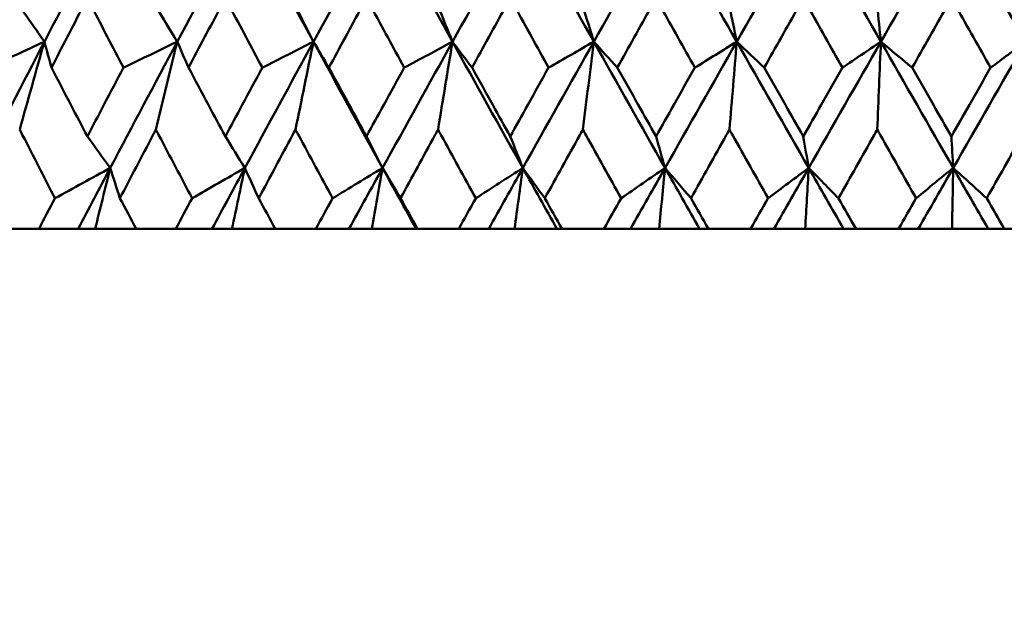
# Model space of a CAD drawing. Header units: millimetres. Extents: x 61 to 1929, y 482 to 2664.
# Tile 49 of 219: x 551 to 559, y 559 to 564. Entities that reach past the tile are written whole.
import ezdxf

# ---------------------------------------------------------------- set-up
doc = ezdxf.new("R2010")
doc.units = ezdxf.units.MM
doc.header["$LTSCALE"] = 10
doc.layers.add('Widoczne (ISO)', color=7, linetype='Continuous', lineweight=50)

msp = doc.modelspace()

# ---------------------------------------------------------------- linework, layer by layer
at = {"layer": 'Widoczne (ISO)'}
for p, q in [((550.6958, 562.2569), (551.0221, 562.2569)), ((551.3534, 562.2569), (551.0221, 562.2569)), ((551.4974, 562.2569), (551.3534, 562.2569)), ((551.8444, 562.2569), (551.4974, 562.2569)), ((551.8444, 562.2569), (552.1797, 562.2569)), ((552.4862, 562.2569), (552.1797, 562.2569)), ((552.6559, 562.2569), (552.4862, 562.2569)), ((553.0226, 562.2569), (552.6559, 562.2569)), ((553.0226, 562.2569), (553.3656, 562.2569)), ((553.6462, 562.2569), (553.3656, 562.2569)), ((553.8409, 562.2569), (553.6462, 562.2569)), ((554.2154, 562.2569), (553.8409, 562.2569)), ((554.226, 562.2569), (554.2154, 562.2569)), ((554.226, 562.2569), (554.5753, 562.2569)), ((554.8288, 562.2569), (554.5753, 562.2569)), ((555.0477, 562.2569), (554.8288, 562.2569)), ((555.4072, 562.2569), (555.0477, 562.2569)), ((555.4496, 562.2569), (555.4072, 562.2569)), ((555.4496, 562.2569), (555.8039, 562.2569)), ((556.0293, 562.2569), (555.8039, 562.2569)), ((556.2716, 562.2569), (556.0293, 562.2569)), ((556.6147, 562.2569), (556.2716, 562.2569)), ((556.6888, 562.2569), (556.6147, 562.2569)), ((556.6888, 562.2569), (557.0466, 562.2569)), ((557.243, 562.2569), (557.0466, 562.2569)), ((557.5077, 562.2569), (557.243, 562.2569)), ((557.8331, 562.2569), (557.5077, 562.2569)), ((557.9385, 562.2569), (557.8331, 562.2569)), ((557.9385, 562.2569), (558.2984, 562.2569)), ((558.4652, 562.2569), (558.2984, 562.2569)), ((558.7512, 562.2569), (558.4652, 562.2569)), ((559.0576, 562.2569), (558.7512, 562.2569)), ((559.1939, 562.2569), (559.0576, 562.2569)), ((559.1939, 562.2569), (559.5546, 562.2569))]:
    msp.add_line(p, q, dxfattribs=at)
msp.add_circle((559.3742, 532.2569), 50, dxfattribs=at)
for points in [[(551.6275, 564.9102), (551.4398, 564.5536), (551.2532, 564.1969), (551.0679, 563.8404)], [(552.7668, 564.9102), (552.5744, 564.5536), (552.383, 564.1969), (552.1926, 563.8404)], [(552.7668, 564.9102), (552.9586, 564.5536), (553.1516, 564.1969), (553.3457, 563.8404)], [(553.9322, 564.9102), (553.7359, 564.5536), (553.5404, 564.1969), (553.3457, 563.8404)], [(553.9322, 564.9102), (554.1281, 564.5536), (554.3249, 564.1969), (554.5226, 563.8404)], [(555.1191, 564.9102), (554.9197, 564.5536), (554.7208, 564.1969), (554.5226, 563.8404)], [(555.1191, 564.9102), (555.3182, 564.5536), (555.5181, 564.1969), (555.7187, 563.8404)], [(556.3228, 564.9102), (556.121, 564.5536), (555.9196, 564.1969), (555.7187, 563.8404)], [(556.3228, 564.9102), (556.5244, 564.5536), (556.7265, 564.1969), (556.9291, 563.8404)], [(557.5386, 564.9102), (557.3352, 564.5536), (557.132, 564.1969), (556.9291, 563.8404)], [(557.5386, 564.9102), (557.7417, 564.5536), (557.9453, 564.1969), (558.1493, 563.8404)], [(558.7615, 564.9102), (558.5574, 564.5536), (558.3533, 564.1969), (558.1493, 563.8404)], [(558.7615, 564.9102), (558.9656, 564.5536), (559.1698, 564.1969), (559.3742, 563.8404)], [(550.8586, 564.1399), (550.9283, 564.0399), (550.9981, 563.9401), (551.0679, 563.8404)], [(552.0117, 564.1399), (552.072, 564.0399), (552.1323, 563.9401), (552.1926, 563.8404)], [(553.1939, 564.1399), (553.2445, 564.0399), (553.2951, 563.9401), (553.3457, 563.8404)], [(554.4004, 564.1399), (554.4411, 564.0399), (554.4819, 563.9401), (554.5226, 563.8404)], [(555.6266, 564.1399), (555.6573, 564.0399), (555.688, 563.9401), (555.7187, 563.8404)], [(556.8676, 564.1399), (556.8881, 564.0399), (556.9086, 563.9401), (556.9291, 563.8404)], [(558.1184, 564.1399), (558.1287, 564.0399), (558.139, 563.9401), (558.1493, 563.8404)], [(551.0679, 563.8404), (550.8827, 563.4842), (550.6988, 563.1282), (550.5161, 562.7723)], [(551.0679, 563.8404), (550.9091, 563.7672), (550.7504, 563.694), (550.5916, 563.6208)], [(550.8586, 563.0972), (550.928, 563.3456), (550.9977, 563.5933), (551.0679, 563.8404)], [(551.0679, 563.8404), (551.0877, 563.7672), (551.1076, 563.694), (551.1276, 563.6208)], [(552.1926, 563.8404), (552.0024, 563.4842), (551.8133, 563.1282), (551.6252, 562.7723)], [(552.1926, 563.8404), (552.0408, 563.7672), (551.889, 563.694), (551.7372, 563.6208)], [(552.0117, 563.0972), (552.0717, 563.3456), (552.132, 563.5933), (552.1926, 563.8404)], [(552.1926, 563.8404), (552.2243, 563.7672), (552.2561, 563.694), (552.2879, 563.6208)], [(553.3457, 563.8404), (553.1512, 563.4842), (552.9576, 563.1282), (552.7649, 562.7723)], [(553.3457, 563.8404), (553.2015, 563.7672), (553.0572, 563.694), (552.9129, 563.6208)], [(553.1939, 563.0972), (553.2442, 563.3456), (553.2948, 563.5933), (553.3457, 563.8404)], [(553.3457, 563.8404), (553.3892, 563.7672), (553.4327, 563.694), (553.4762, 563.6208)], [(553.3457, 563.8404), (553.5396, 563.4842), (553.7346, 563.1282), (553.9306, 562.7723)], [(554.5226, 563.8404), (554.3246, 563.4842), (554.1273, 563.1282), (553.9306, 562.7723)], [(554.5226, 563.8404), (554.3865, 563.7672), (554.2503, 563.694), (554.1141, 563.6208)], [(554.4004, 563.0972), (554.4409, 563.3456), (554.4817, 563.5933), (554.5226, 563.8404)], [(554.5226, 563.8404), (554.5776, 563.7672), (554.6327, 563.694), (554.6878, 563.6208)], [(554.5226, 563.8404), (554.7202, 563.4842), (554.9186, 563.1282), (555.1179, 562.7723)], [(555.7187, 563.8404), (555.5179, 563.4842), (555.3176, 563.1282), (555.1179, 562.7723)], [(555.7187, 563.8404), (555.5912, 563.7672), (555.4637, 563.694), (555.3361, 563.6208)], [(555.6266, 563.0972), (555.6571, 563.3456), (555.6878, 563.5933), (555.7187, 563.8404)], [(555.7187, 563.8404), (555.785, 563.7672), (555.8515, 563.694), (555.9179, 563.6208)], [(555.7187, 563.8404), (555.9191, 563.4842), (556.1202, 563.1282), (556.3219, 562.7723)], [(556.9291, 563.8404), (556.7265, 563.4842), (556.524, 563.1282), (556.3219, 562.7723)], [(556.9291, 563.8404), (556.8108, 563.7672), (556.6924, 563.694), (556.574, 563.6208)], [(556.8676, 563.0972), (556.888, 563.3456), (556.9085, 563.5933), (556.9291, 563.8404)], [(556.9291, 563.8404), (557.0066, 563.7672), (557.0841, 563.694), (557.1617, 563.6208)], [(556.9291, 563.8404), (557.1316, 563.4842), (557.3346, 563.1282), (557.538, 562.7723)], [(558.1493, 563.8404), (557.9454, 563.4842), (557.7417, 563.1282), (557.538, 562.7723)], [(558.1493, 563.8404), (558.0406, 563.7672), (557.9318, 563.694), (557.823, 563.6208)], [(558.1184, 563.0972), (558.1286, 563.3456), (558.1389, 563.5933), (558.1493, 563.8404)], [(558.1493, 563.8404), (558.2375, 563.7672), (558.3258, 563.694), (558.4141, 563.6208)], [(558.1493, 563.8404), (558.353, 563.4842), (558.557, 563.1282), (558.7613, 562.7723)], [(559.3742, 563.8404), (559.17, 563.4842), (558.9657, 563.1282), (558.7613, 562.7723)], [(559.3742, 563.8404), (559.2756, 563.7672), (559.1768, 563.694), (559.0781, 563.6208)], [(551.4313, 563.0395), (551.4959, 562.9503), (551.5605, 562.8613), (551.6252, 562.7723)], [(552.5995, 563.0395), (552.6546, 562.9503), (552.7097, 562.8613), (552.7649, 562.7723)], [(553.7944, 563.0395), (553.8398, 562.9503), (553.8852, 562.8613), (553.9306, 562.7723)], [(555.0114, 563.0395), (555.0469, 562.9503), (555.0824, 562.8613), (555.1179, 562.7723)], [(556.2455, 563.0395), (556.271, 562.9503), (556.2964, 562.8613), (556.3219, 562.7723)], [(557.4921, 563.0395), (557.5074, 562.9503), (557.5227, 562.8613), (557.538, 562.7723)], [(558.746, 563.0395), (558.7511, 562.9503), (558.7562, 562.8613), (558.7613, 562.7723)], [(551.6252, 562.7723), (551.4693, 562.687), (551.3133, 562.6016), (551.1573, 562.5162)], [(551.6252, 562.7723), (551.5343, 562.6005), (551.4438, 562.4286), (551.3534, 562.2569)], [(551.4974, 562.2569), (551.5398, 562.429), (551.5824, 562.6008), (551.6252, 562.7723)], [(551.6252, 562.7723), (551.6524, 562.687), (551.6796, 562.6016), (551.707, 562.5162)], [(552.7649, 562.7723), (552.6161, 562.687), (552.4673, 562.6016), (552.3185, 562.5162)], [(552.7649, 562.7723), (552.6718, 562.6005), (552.5789, 562.4286), (552.4862, 562.2569)], [(552.6559, 562.2569), (552.6921, 562.429), (552.7284, 562.6008), (552.7649, 562.7723)], [(552.7649, 562.7723), (552.8038, 562.687), (552.8428, 562.6016), (552.882, 562.5162)], [(553.9306, 562.7723), (553.7896, 562.687), (553.6486, 562.6016), (553.5075, 562.5162)], [(553.9306, 562.7723), (553.8357, 562.6005), (553.7408, 562.4286), (553.6462, 562.2569)], [(553.8409, 562.2569), (553.8707, 562.429), (553.9006, 562.6008), (553.9306, 562.7723)], [(553.9306, 562.7723), (553.9812, 562.687), (554.0318, 562.6016), (554.0826, 562.5162)], [(553.9306, 562.7723), (554.0253, 562.6005), (554.1202, 562.4286), (554.2154, 562.2569)], [(555.1179, 562.7723), (554.9852, 562.687), (554.8524, 562.6016), (554.7196, 562.5162)], [(555.1179, 562.7723), (555.0214, 562.6005), (554.925, 562.4286), (554.8288, 562.2569)], [(555.0477, 562.2569), (555.071, 562.429), (555.0944, 562.6008), (555.1179, 562.7723)], [(555.1179, 562.7723), (555.1799, 562.687), (555.2419, 562.6016), (555.3041, 562.5162)], [(555.1179, 562.7723), (555.2141, 562.6005), (555.3106, 562.4286), (555.4072, 562.2569)], [(556.3219, 562.7723), (556.1981, 562.687), (556.0741, 562.6016), (555.9501, 562.5162)], [(556.3219, 562.7723), (556.2243, 562.6005), (556.1268, 562.4286), (556.0293, 562.2569)], [(556.2716, 562.2569), (556.2883, 562.429), (556.3051, 562.6008), (556.3219, 562.7723)], [(556.3219, 562.7723), (556.3951, 562.687), (556.4683, 562.6016), (556.5417, 562.5162)], [(556.3219, 562.7723), (556.4194, 562.6005), (556.517, 562.4286), (556.6147, 562.2569)], [(557.538, 562.7723), (557.4235, 562.687), (557.3088, 562.6016), (557.1942, 562.5162)], [(557.538, 562.7723), (557.4397, 562.6005), (557.3413, 562.4286), (557.243, 562.2569)], [(557.5077, 562.2569), (557.5178, 562.429), (557.5279, 562.6008), (557.538, 562.7723)], [(557.538, 562.7723), (557.6221, 562.687), (557.7062, 562.6016), (557.7904, 562.5162)], [(557.538, 562.7723), (557.6363, 562.6005), (557.7346, 562.4286), (557.8331, 562.2569)], [(558.7613, 562.7723), (558.6566, 562.687), (558.5517, 562.6016), (558.4468, 562.5162)], [(558.7613, 562.7723), (558.6626, 562.6005), (558.5639, 562.4286), (558.4652, 562.2569)], [(558.7512, 562.2569), (558.7546, 562.429), (558.758, 562.6008), (558.7613, 562.7723)], [(558.7613, 562.7723), (558.856, 562.687), (558.9506, 562.6016), (559.0454, 562.5162)], [(558.7613, 562.7723), (558.86, 562.6005), (558.9588, 562.4286), (559.0576, 562.2569)]]:
    msp.add_open_spline(points, degree=3, dxfattribs=at)
for points, knots in [([(551.4313, 564.2082), (551.4187, 564.184), (551.4062, 564.1599), (551.3047, 563.9641), (551.216, 563.7924), (551.1276, 563.6208)], [0.0806421, 0.0806421, 0.0806421, 0.0806421, 0.08897282, 0.08897282, 0.14811965, 0.14811965, 0.14811965, 0.14811965]), ([(551.7372, 563.6208), (551.6475, 563.7923), (551.5581, 563.9639), (551.4565, 564.1597), (551.4439, 564.1839), (551.4313, 564.2082)], [0.02983351, 0.02983351, 0.02983351, 0.02983351, 0.0889495, 0.0889495, 0.09731113, 0.09731113, 0.09731113, 0.09731113]), ([(552.5995, 564.2082), (552.5866, 564.184), (552.5738, 564.1599), (552.4697, 563.9641), (552.3787, 563.7924), (552.2879, 563.6208)], [0.0806421, 0.0806421, 0.0806421, 0.0806421, 0.08897282, 0.08897282, 0.14811965, 0.14811965, 0.14811965, 0.14811965]), ([(552.9129, 563.6208), (552.8211, 563.7923), (552.7295, 563.9639), (552.6253, 564.1597), (552.6124, 564.1839), (552.5995, 564.2082)], [0.02983351, 0.02983351, 0.02983351, 0.02983351, 0.0889495, 0.0889495, 0.09731113, 0.09731113, 0.09731113, 0.09731113]), ([(553.7944, 564.2082), (553.7813, 564.184), (553.7682, 564.1599), (553.6619, 563.9641), (553.569, 563.7924), (553.4762, 563.6208)], [0.0806421, 0.0806421, 0.0806421, 0.0806421, 0.08897282, 0.08897282, 0.14811965, 0.14811965, 0.14811965, 0.14811965]), ([(554.1141, 563.6208), (554.0205, 563.7923), (553.9271, 563.9639), (553.8208, 564.1597), (553.8076, 564.1839), (553.7944, 564.2082)], [0.02983351, 0.02983351, 0.02983351, 0.02983351, 0.0889495, 0.0889495, 0.09731113, 0.09731113, 0.09731113, 0.09731113]), ([(555.0114, 564.2082), (554.998, 564.184), (554.9847, 564.1599), (554.8767, 563.9641), (554.7822, 563.7924), (554.6878, 563.6208)], [0.0806421, 0.0806421, 0.0806421, 0.0806421, 0.08897282, 0.08897282, 0.14811965, 0.14811965, 0.14811965, 0.14811965]), ([(555.3361, 563.6208), (555.2411, 563.7923), (555.1462, 563.9639), (555.0381, 564.1597), (555.0247, 564.1839), (555.0114, 564.2082)], [0.02983351, 0.02983351, 0.02983351, 0.02983351, 0.0889495, 0.0889495, 0.09731113, 0.09731113, 0.09731113, 0.09731113]), ([(556.2455, 564.2082), (556.232, 564.184), (556.2185, 564.1599), (556.1092, 563.9641), (556.0135, 563.7924), (555.9179, 563.6208)], [0.0806421, 0.0806421, 0.0806421, 0.0806421, 0.08897282, 0.08897282, 0.14811965, 0.14811965, 0.14811965, 0.14811965]), ([(556.574, 563.6208), (556.4779, 563.7923), (556.382, 563.9639), (556.2726, 564.1597), (556.2591, 564.1839), (556.2455, 564.2082)], [0.02983351, 0.02983351, 0.02983351, 0.02983351, 0.0889495, 0.0889495, 0.09731113, 0.09731113, 0.09731113, 0.09731113]), ([(557.4921, 564.2082), (557.4785, 564.184), (557.4648, 564.1599), (557.3547, 563.9641), (557.2581, 563.7924), (557.1617, 563.6208)], [0.0806421, 0.0806421, 0.0806421, 0.0806421, 0.08897282, 0.08897282, 0.14811965, 0.14811965, 0.14811965, 0.14811965]), ([(557.823, 563.6208), (557.7263, 563.7923), (557.6296, 563.9639), (557.5194, 564.1597), (557.5057, 564.1839), (557.4921, 564.2082)], [0.02983351, 0.02983351, 0.02983351, 0.02983351, 0.0889495, 0.0889495, 0.09731113, 0.09731113, 0.09731113, 0.09731113]), ([(558.746, 564.2082), (558.7324, 564.184), (558.7187, 564.1599), (558.6081, 563.9641), (558.5111, 563.7924), (558.4141, 563.6208)], [0.0806421, 0.0806421, 0.0806421, 0.0806421, 0.08897282, 0.08897282, 0.14811965, 0.14811965, 0.14811965, 0.14811965]), ([(559.0781, 563.6208), (558.9811, 563.7923), (558.8841, 563.9639), (558.7734, 564.1597), (558.7597, 564.1839), (558.746, 564.2082)], [0.02983351, 0.02983351, 0.02983351, 0.02983351, 0.0889495, 0.0889495, 0.09731113, 0.09731113, 0.09731113, 0.09731113]), ([(551.1276, 563.6208), (551.1821, 563.516), (551.2368, 563.4111), (551.338, 563.2173), (551.3846, 563.1284), (551.4313, 563.0395)], [0.02528165, 0.02528165, 0.02528165, 0.02528165, 0.06150593, 0.06150593, 0.09223152, 0.09223152, 0.09223152, 0.09223152]), ([(551.4313, 563.0395), (551.4779, 563.1284), (551.5246, 563.2173), (551.6266, 563.4111), (551.6818, 563.5159), (551.7372, 563.6208)], [0.03078053, 0.03078053, 0.03078053, 0.03078053, 0.06149921, 0.06149921, 0.09773041, 0.09773041, 0.09773041, 0.09773041]), ([(552.2879, 563.6208), (552.3439, 563.516), (552.4, 563.4111), (552.5039, 563.2173), (552.5516, 563.1284), (552.5995, 563.0395)], [0.02528165, 0.02528165, 0.02528165, 0.02528165, 0.06150593, 0.06150593, 0.09223152, 0.09223152, 0.09223152, 0.09223152]), ([(552.5995, 563.0395), (552.6473, 563.1284), (552.6952, 563.2173), (552.7996, 563.4111), (552.8562, 563.5159), (552.9129, 563.6208)], [0.03078053, 0.03078053, 0.03078053, 0.03078053, 0.06149921, 0.06149921, 0.09773041, 0.09773041, 0.09773041, 0.09773041]), ([(553.4762, 563.6208), (553.5335, 563.516), (553.5908, 563.4111), (553.6968, 563.2173), (553.7456, 563.1284), (553.7944, 563.0395)], [0.02528165, 0.02528165, 0.02528165, 0.02528165, 0.06150593, 0.06150593, 0.09223152, 0.09223152, 0.09223152, 0.09223152]), ([(553.7944, 563.0395), (553.8432, 563.1284), (553.8921, 563.2173), (553.9986, 563.4111), (554.0563, 563.5159), (554.1141, 563.6208)], [0.03078053, 0.03078053, 0.03078053, 0.03078053, 0.06149921, 0.06149921, 0.09773041, 0.09773041, 0.09773041, 0.09773041]), ([(554.6878, 563.6208), (554.746, 563.516), (554.8043, 563.4111), (554.9122, 563.2173), (554.9617, 563.1284), (555.0114, 563.0395)], [0.02528165, 0.02528165, 0.02528165, 0.02528165, 0.06150593, 0.06150593, 0.09223152, 0.09223152, 0.09223152, 0.09223152]), ([(555.0114, 563.0395), (555.061, 563.1284), (555.1106, 563.2173), (555.2188, 563.4111), (555.2774, 563.5159), (555.3361, 563.6208)], [0.03078053, 0.03078053, 0.03078053, 0.03078053, 0.06149921, 0.06149921, 0.09773041, 0.09773041, 0.09773041, 0.09773041]), ([(555.9179, 563.6208), (555.9769, 563.516), (556.0359, 563.4111), (556.1452, 563.2173), (556.1953, 563.1284), (556.2455, 563.0395)], [0.02528165, 0.02528165, 0.02528165, 0.02528165, 0.06150593, 0.06150593, 0.09223152, 0.09223152, 0.09223152, 0.09223152]), ([(556.2455, 563.0395), (556.2957, 563.1284), (556.346, 563.2173), (556.4554, 563.4111), (556.5147, 563.5159), (556.574, 563.6208)], [0.03078053, 0.03078053, 0.03078053, 0.03078053, 0.06149921, 0.06149921, 0.09773041, 0.09773041, 0.09773041, 0.09773041]), ([(557.1617, 563.6208), (557.2212, 563.516), (557.2807, 563.4111), (557.3909, 563.2173), (557.4414, 563.1284), (557.4921, 563.0395)], [0.02528165, 0.02528165, 0.02528165, 0.02528165, 0.06150593, 0.06150593, 0.09223152, 0.09223152, 0.09223152, 0.09223152]), ([(557.4921, 563.0395), (557.5427, 563.1284), (557.5933, 563.2173), (557.7036, 563.4111), (557.7633, 563.5159), (557.823, 563.6208)], [0.03078053, 0.03078053, 0.03078053, 0.03078053, 0.06149921, 0.06149921, 0.09773041, 0.09773041, 0.09773041, 0.09773041]), ([(558.4141, 563.6208), (558.4739, 563.516), (558.5338, 563.4111), (558.6444, 563.2173), (558.6952, 563.1284), (558.746, 563.0395)], [0.02528165, 0.02528165, 0.02528165, 0.02528165, 0.06150593, 0.06150593, 0.09223152, 0.09223152, 0.09223152, 0.09223152]), ([(558.746, 563.0395), (558.7968, 563.1284), (558.8476, 563.2173), (558.9583, 563.4111), (559.0182, 563.5159), (559.0781, 563.6208)], [0.03078053, 0.03078053, 0.03078053, 0.03078053, 0.06149921, 0.06149921, 0.09773041, 0.09773041, 0.09773041, 0.09773041]), ([(551.1573, 562.5162), (551.0658, 562.6935), (550.9746, 562.8708), (550.8754, 563.0645), (550.867, 563.0809), (550.8586, 563.0972)], [0.0297954, 0.0297954, 0.0297954, 0.0297954, 0.09092493, 0.09092493, 0.09655955, 0.09655955, 0.09655955, 0.09655955]), ([(552.0117, 563.0972), (552.0032, 563.081), (551.9947, 563.0647), (551.8928, 562.871), (551.7998, 562.6936), (551.707, 562.5162)], [0.0853813, 0.0853813, 0.0853813, 0.0853813, 0.09097809, 0.09097809, 0.15214536, 0.15214536, 0.15214536, 0.15214536]), ([(552.3185, 562.5162), (552.2245, 562.6935), (552.1309, 562.8708), (552.0289, 563.0645), (552.0203, 563.0809), (552.0117, 563.0972)], [0.0297954, 0.0297954, 0.0297954, 0.0297954, 0.09092493, 0.09092493, 0.09655955, 0.09655955, 0.09655955, 0.09655955]), ([(553.1939, 563.0972), (553.1851, 563.081), (553.1764, 563.0647), (553.0722, 562.871), (552.977, 562.6936), (552.882, 562.5162)], [0.0853813, 0.0853813, 0.0853813, 0.0853813, 0.09097809, 0.09097809, 0.15214536, 0.15214536, 0.15214536, 0.15214536]), ([(553.5075, 562.5162), (553.4115, 562.6935), (553.3158, 562.8708), (553.2115, 563.0645), (553.2027, 563.0809), (553.1939, 563.0972)], [0.0297954, 0.0297954, 0.0297954, 0.0297954, 0.09092493, 0.09092493, 0.09655955, 0.09655955, 0.09655955, 0.09655955]), ([(554.4004, 563.0972), (554.3915, 563.081), (554.3826, 563.0647), (554.2765, 562.871), (554.1795, 562.6936), (554.0826, 562.5162)], [0.0853813, 0.0853813, 0.0853813, 0.0853813, 0.09097809, 0.09097809, 0.15214536, 0.15214536, 0.15214536, 0.15214536]), ([(554.7196, 562.5162), (554.622, 562.6935), (554.5245, 562.8708), (554.4183, 563.0645), (554.4094, 563.0809), (554.4004, 563.0972)], [0.0297954, 0.0297954, 0.0297954, 0.0297954, 0.09092493, 0.09092493, 0.09655955, 0.09655955, 0.09655955, 0.09655955]), ([(555.6266, 563.0972), (555.6176, 563.081), (555.6086, 563.0647), (555.5009, 562.871), (555.4024, 562.6936), (555.3041, 562.5162)], [0.0853813, 0.0853813, 0.0853813, 0.0853813, 0.09097809, 0.09097809, 0.15214536, 0.15214536, 0.15214536, 0.15214536]), ([(555.9501, 562.5162), (555.8512, 562.6935), (555.7525, 562.8708), (555.6448, 563.0645), (555.6357, 563.0809), (555.6266, 563.0972)], [0.0297954, 0.0297954, 0.0297954, 0.0297954, 0.09092493, 0.09092493, 0.09655955, 0.09655955, 0.09655955, 0.09655955]), ([(556.8676, 563.0972), (556.8584, 563.081), (556.8493, 563.0647), (556.7406, 562.871), (556.6411, 562.6936), (556.5417, 562.5162)], [0.0853813, 0.0853813, 0.0853813, 0.0853813, 0.09097809, 0.09097809, 0.15214536, 0.15214536, 0.15214536, 0.15214536]), ([(557.1942, 562.5162), (557.0944, 562.6935), (556.9947, 562.8708), (556.8859, 563.0645), (556.8767, 563.0809), (556.8676, 563.0972)], [0.0297954, 0.0297954, 0.0297954, 0.0297954, 0.09092493, 0.09092493, 0.09655955, 0.09655955, 0.09655955, 0.09655955]), ([(558.1184, 563.0972), (558.1092, 563.081), (558.1001, 563.0647), (557.9907, 562.871), (557.8905, 562.6936), (557.7904, 562.5162)], [0.0853813, 0.0853813, 0.0853813, 0.0853813, 0.09097809, 0.09097809, 0.15214536, 0.15214536, 0.15214536, 0.15214536]), ([(558.4468, 562.5162), (558.3465, 562.6935), (558.2463, 562.8708), (558.1369, 563.0645), (558.1276, 563.0809), (558.1184, 563.0972)], [0.0297954, 0.0297954, 0.0297954, 0.0297954, 0.09092493, 0.09092493, 0.09655955, 0.09655955, 0.09655955, 0.09655955]), ([(559.3742, 563.0972), (559.365, 563.081), (559.3559, 563.0647), (559.2463, 562.871), (559.1458, 562.6936), (559.0454, 562.5162)], [0.0853813, 0.0853813, 0.0853813, 0.0853813, 0.09097809, 0.09097809, 0.15214536, 0.15214536, 0.15214536, 0.15214536]), ([(551.0221, 562.2569), (551.0669, 562.3428), (551.1117, 562.4287), (551.1568, 562.5151), (551.1571, 562.5156), (551.1573, 562.5162)], [0, 0, 0, 0, 0.02969567, 0.02969567, 0.02988021, 0.02988021, 0.02988021, 0.02988021]), ([(551.707, 562.5162), (551.7073, 562.5156), (551.7075, 562.5151), (551.7533, 562.4287), (551.7988, 562.3428), (551.8444, 562.2569)], [0.02951568, 0.02951568, 0.02951568, 0.02951568, 0.02969929, 0.02969929, 0.05939589, 0.05939589, 0.05939589, 0.05939589]), ([(552.1797, 562.2569), (552.2256, 562.3428), (552.2716, 562.4287), (552.3179, 562.5151), (552.3182, 562.5156), (552.3185, 562.5162)], [0, 0, 0, 0, 0.02969567, 0.02969567, 0.02988021, 0.02988021, 0.02988021, 0.02988021]), ([(552.882, 562.5162), (552.8823, 562.5156), (552.8825, 562.5151), (552.9294, 562.4287), (552.976, 562.3428), (553.0226, 562.2569)], [0.02951568, 0.02951568, 0.02951568, 0.02951568, 0.02969929, 0.02969929, 0.05939589, 0.05939589, 0.05939589, 0.05939589]), ([(553.3656, 562.2569), (553.4126, 562.3428), (553.4596, 562.4287), (553.5069, 562.5151), (553.5072, 562.5156), (553.5075, 562.5162)], [0, 0, 0, 0, 0.02969567, 0.02969567, 0.02988021, 0.02988021, 0.02988021, 0.02988021]), ([(554.0826, 562.5162), (554.0829, 562.5156), (554.0832, 562.5151), (554.1309, 562.4287), (554.1784, 562.3428), (554.226, 562.2569)], [0.02951568, 0.02951568, 0.02951568, 0.02951568, 0.02969929, 0.02969929, 0.05939589, 0.05939589, 0.05939589, 0.05939589]), ([(554.5753, 562.2569), (554.6231, 562.3428), (554.6709, 562.4287), (554.719, 562.5151), (554.7193, 562.5156), (554.7196, 562.5162)], [0, 0, 0, 0, 0.02969567, 0.02969567, 0.02988021, 0.02988021, 0.02988021, 0.02988021]), ([(555.3041, 562.5162), (555.3044, 562.5156), (555.3047, 562.5151), (555.3531, 562.4287), (555.4014, 562.3428), (555.4496, 562.2569)], [0.02951568, 0.02951568, 0.02951568, 0.02951568, 0.02969929, 0.02969929, 0.05939589, 0.05939589, 0.05939589, 0.05939589]), ([(555.8039, 562.2569), (555.8523, 562.3428), (555.9008, 562.4287), (555.9495, 562.5151), (555.9498, 562.5156), (555.9501, 562.5162)], [0, 0, 0, 0, 0.02969567, 0.02969567, 0.02988021, 0.02988021, 0.02988021, 0.02988021]), ([(556.5417, 562.5162), (556.542, 562.5156), (556.5423, 562.5151), (556.5913, 562.4287), (556.64, 562.3428), (556.6888, 562.2569)], [0.02951568, 0.02951568, 0.02951568, 0.02951568, 0.02969929, 0.02969929, 0.05939589, 0.05939589, 0.05939589, 0.05939589]), ([(557.0466, 562.2569), (557.0955, 562.3428), (557.1443, 562.4287), (557.1935, 562.5151), (557.1938, 562.5156), (557.1942, 562.5162)], [0, 0, 0, 0, 0.02969567, 0.02969567, 0.02988021, 0.02988021, 0.02988021, 0.02988021]), ([(557.7904, 562.5162), (557.7907, 562.5156), (557.791, 562.5151), (557.8403, 562.4287), (557.8894, 562.3428), (557.9385, 562.2569)], [0.02951568, 0.02951568, 0.02951568, 0.02951568, 0.02969929, 0.02969929, 0.05939589, 0.05939589, 0.05939589, 0.05939589]), ([(558.2984, 562.2569), (558.3476, 562.3428), (558.3967, 562.4287), (558.4462, 562.5151), (558.4465, 562.5156), (558.4468, 562.5162)], [0, 0, 0, 0, 0.02969567, 0.02969567, 0.02988021, 0.02988021, 0.02988021, 0.02988021]), ([(559.0454, 562.5162), (559.0457, 562.5156), (559.046, 562.5151), (559.0955, 562.4287), (559.1447, 562.3428), (559.1939, 562.2569)], [0.02951568, 0.02951568, 0.02951568, 0.02951568, 0.02969929, 0.02969929, 0.05939589, 0.05939589, 0.05939589, 0.05939589])]:
    msp.add_open_spline(points, degree=3, knots=knots, dxfattribs=at)

doc.saveas('drawing.dxf')
